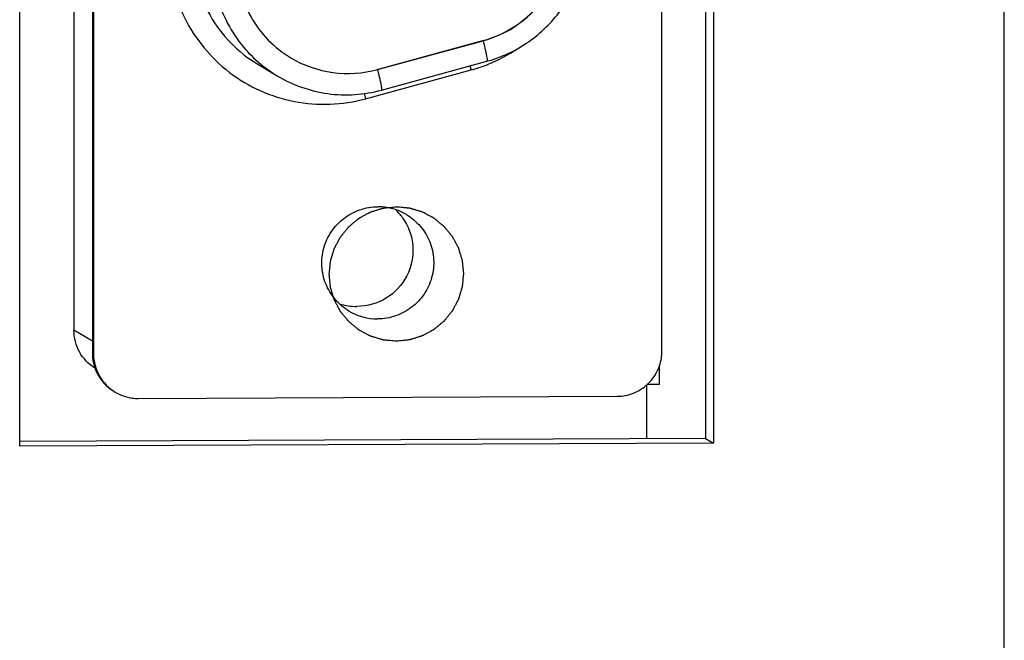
# Model space of a CAD drawing. Header units: millimetres. Extents: x 0 to 841, y 0 to 594.
# Tile 27 of 44: x 785 to 796, y 179 to 186. Entities that reach past the tile are written whole.
import ezdxf

# ---------------------------------------------------------------- set-up
doc = ezdxf.new("R2010")
doc.units = ezdxf.units.MM
doc.header["$LTSCALE"] = 46.255
doc.layers.get('0').update_dxf_attribs({"linetype": 'CONTINUOUS'})
doc.layers.add('3_ALL_AXES', color=7, linetype='CONTINUOUS')

msp = doc.modelspace()

# ---------------------------------------------------------------- linework, layer by layer
at = {"color": 7, "linetype": 'CONTINUOUS'}
for p, q in [((785.917411, 196.49198), (785.917411, 182.261509)), ((786.122848, 196.486409), (786.122848, 182.006281)), ((792.461758, 182.027425), (792.461758, 196.507553)), ((786.135921, 196.478589), (786.135921, 181.99846)), ((789.292669, 185.164674), (790.468176, 185.485803)), ((789.294844, 185.16337), (790.470354, 185.484499)), ((787.962832, 185.223764), (788.180721, 185.093422)), ((789.338937, 184.935241), (790.514447, 185.25637)), ((792.436232, 181.660703), (792.436232, 181.870965)), ((792.288278, 181.648264), (792.288281, 181.052967)), ((792.301105, 181.660084), (792.436232, 181.660703)), ((786.634019, 181.501426), (791.96366, 181.52583))]:
    msp.add_line(p, q, dxfattribs=at)
at = {"color": 9, "linetype": 'CONTINUOUS'}
for p, q in [((790.470354, 185.484499), (790.468175, 185.485802)), ((789.162294, 184.83807), (790.337804, 185.159199)), ((789.294844, 185.16337), (789.292666, 185.164673)), ((786.122848, 182.138616), (785.917411, 182.261509)), ((786.135921, 181.99846), (786.122848, 182.006281))]:
    msp.add_line(p, q, dxfattribs=at)
for centre, radius, start, end in [((789.873739, 186.85244), 1.755787, 291.8948263, 303.9362292), ((788.944363, 186.369577), 1.48718, 229.3973516, 239.1040172), ((793.605472, 186.034002), 3.382741, 194.1873997, 194.9874796), ((789.8766, 186.846759), 1.749448, 285.2854732, 291.4118792), ((789.875812, 186.848909), 1.751738, 291.410196, 291.8749857), ((792.374658, 185.698431), 3.325583, 193.9559833, 194.9935231)]:
    msp.add_arc(centre, radius, start, end, dxfattribs=at)
at = {"color": 7, "linetype": 'CONTINUOUS'}
for centre, radius, start, end in [((789.301116, 183.011846), 0.623874, 71.8070419, 90.2090667), ((789.301387, 183.015522), 0.620298, 59.1266711, 71.7248147), ((789.069127, 183.153329), 0.621377, 35.5058928, 46.6199179), ((789.065597, 183.149449), 0.623862, 251.8377346, 270.2093573), ((789.295837, 183.006659), 0.619237, 239.1170084, 270.2777609), ((791.957214, 182.027958), 0.504543, 341.8540421, 359.9395187), ((786.618804, 182.004768), 0.495644, 204.9829627, 239.0993058)]:
    msp.add_arc(centre, radius, start, end, dxfattribs=at)
for points, knots in [([(790.468176, 185.485803), (790.598913, 185.521518), (790.850656, 185.636919), (791.151553, 185.92122), (791.346232, 186.286688), (791.391126, 186.560122), (791.391126, 186.69578)], [0, 0, 0, 0, 0.249769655, 0.499833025, 0.749989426, 1, 1, 1, 1]), ([(790.470354, 185.484499), (790.601086, 185.520213), (790.852832, 185.63561), (791.153728, 185.919919), (791.348415, 186.285389), (791.393305, 186.558824), (791.393305, 186.694478)], [0, 0, 0, 0, 0.249761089, 0.499833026, 0.749997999, 1, 1, 1, 1]), ([(790.514447, 185.25637), (790.671293, 185.299218), (790.973278, 185.437609), (791.334205, 185.778579), (791.567696, 186.216881), (791.621516, 186.544809), (791.621516, 186.707512)], [0, 0, 0, 0, 0.249834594, 0.499883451, 0.749997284, 1, 1, 1, 1]), ([(787.727309, 186.361945), (787.727309, 186.255217), (787.754883, 186.040903), (787.876566, 185.741483), (788.070266, 185.483165), (788.239548, 185.349546), (788.33085, 185.294931)], [0, 0, 0, 0, 0.250444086, 0.500527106, 0.750346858, 1, 1, 1, 1]), ([(788.33085, 185.294931), (788.472779, 185.210034), (788.794643, 185.09654), (789.135074, 185.119724), (789.294844, 185.16337)], [0, 0, 0, 0, 0.49963347, 1, 1, 1, 1]), ([(788.180721, 185.093422), (788.351282, 184.991392), (788.737988, 184.855011), (789.147017, 184.882812), (789.338937, 184.935241)], [0, 0, 0, 0, 0.499745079, 1, 1, 1, 1]), ([(788.977991, 182.475219), (788.920432, 182.509662), (788.815778, 182.598156), (788.710177, 182.773775), (788.666082, 182.974348), (788.688276, 183.178719), (788.774296, 183.365585), (788.915268, 183.515403), (789.096178, 183.612561), (789.231621, 183.635408), (789.298839, 183.635716)], [0, 0, 0, 0, 0.124639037, 0.249400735, 0.374362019, 0.499515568, 0.624775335, 0.750013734, 0.875098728, 1, 1, 1, 1]), ([(789.574963, 183.514217), (789.640156, 183.422796), (789.721134, 183.198643), (789.649294, 182.851934), (789.409558, 182.5913), (789.180235, 182.526106), (789.067877, 182.525591)], [0, 0, 0, 0, 0.249619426, 0.499872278, 0.750214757, 1, 1, 1, 1]), ([(789.619688, 183.547926), (789.677247, 183.513483), (789.7819, 183.424988), (789.887502, 183.24937), (789.931596, 183.048797), (789.909402, 182.844426), (789.823383, 182.65756), (789.682411, 182.507741), (789.5015, 182.410584), (789.366057, 182.387737), (789.298839, 182.387429)], [0, 0, 0, 0, 0.124639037, 0.249400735, 0.374362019, 0.499515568, 0.624775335, 0.750013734, 0.875098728, 1, 1, 1, 1]), ([(786.151655, 181.83908), (786.081103, 181.882946), (785.960344, 182.009068), (785.917411, 182.178249), (785.917411, 182.261509)], [0, 0, 0, 0, 0.499453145, 1, 1, 1, 1]), ([(786.135921, 181.99846), (786.135921, 181.913845), (786.180321, 181.741807), (786.304889, 181.61501), (786.377338, 181.571656)], [0, 0, 0, 0, 0.500548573, 1, 1, 1, 1]), ([(791.96366, 181.52583), (792.02523, 181.526112), (792.149459, 181.550005), (792.256257, 181.617746), (792.301435, 181.659727)], [0, 0, 0, 0, 0.499587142, 1, 1, 1, 1]), ([(786.377338, 181.571656), (786.434739, 181.537307), (786.522326, 181.506904), (786.61159, 181.501324), (786.634019, 181.501426)], [0, 0, 0, 0, 0.748895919, 1, 1, 1, 1])]:
    msp.add_open_spline(points, degree=3, knots=knots, dxfattribs=at)
at = {"color": 9, "linetype": 'CONTINUOUS'}
for points, knots in [([(786.967744, 186.516075), (786.967744, 186.383046), (786.998299, 186.116106), (787.133625, 185.73748), (787.351447, 185.399616), (787.640433, 185.120543), (787.985406, 184.914843), (788.368326, 184.793356), (788.768828, 184.762295), (789.034116, 184.803053), (789.162294, 184.83807)], [0, 0, 0, 0, 0.125204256, 0.250295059, 0.375281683, 0.500199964, 0.625085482, 0.749980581, 0.874939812, 1, 1, 1, 1]), ([(787.238581, 186.504181), (787.238581, 186.376166), (787.271656, 186.119054), (787.417593, 185.75976), (787.650054, 185.449718), (787.853232, 185.289322), (787.962832, 185.223765)], [0, 0, 0, 0, 0.250330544, 0.500406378, 0.750264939, 1, 1, 1, 1]), ([(787.456471, 186.373839), (787.456471, 186.160903), (787.549191, 185.730231), (787.815123, 185.378825), (787.976492, 185.240448)], [0, 0, 0, 0, 0.500424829, 1, 1, 1, 1]), ([(790.470354, 185.484499), (790.478103, 185.455544), (790.488803, 185.41352), (790.50108, 185.359994), (790.508146, 185.32605), (790.513141, 185.29861), (790.516138, 185.27682), (790.516774, 185.265174), (790.516199, 185.25687), (790.514445, 185.256377)], [0, 0, 0, 0, 0.384939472, 0.556494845, 0.705988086, 0.828412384, 0.919510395, 0.976597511, 1, 1, 1, 1]), ([(789.294844, 185.16337), (789.302593, 185.134415), (789.313293, 185.092391), (789.32557, 185.038865), (789.332636, 185.00492), (789.337631, 184.977481), (789.340628, 184.95569), (789.341264, 184.944045), (789.340689, 184.935741), (789.338935, 184.935248)], [0, 0, 0, 0, 0.384939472, 0.556494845, 0.705988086, 0.828412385, 0.919510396, 0.976597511, 1, 1, 1, 1])]:
    msp.add_open_spline(points, degree=3, knots=knots, dxfattribs=at)
at = {"color": 2, "linetype": 'CONTINUOUS'}
for points in [[(789.505834, 182.138775), (789.493741, 182.139909), (789.469554, 182.142175), (789.43932, 182.145008), (789.415133, 182.147275), (789.400016, 182.148691), (789.387923, 182.149826), (789.378852, 182.15067), (789.371297, 182.151397), (789.366, 182.15186), (789.362987, 182.152195), (789.360688, 182.152249), (789.358538, 182.153058), (789.35562, 182.153873), (789.350537, 182.155422), (789.343263, 182.157572), (789.334539, 182.160178), (789.322906, 182.163643), (789.308365, 182.167979), (789.290916, 182.17318), (789.273467, 182.178381), (789.258925, 182.182715), (789.247293, 182.186184), (789.238566, 182.188779), (789.231303, 182.190963), (789.226201, 182.19245), (789.223313, 182.193366), (789.22107, 182.193866), (789.21912, 182.195079), (789.216418, 182.196447), (789.211736, 182.198958), (789.205024, 182.202485), (789.196979, 182.206742), (789.186249, 182.21241), (789.172838, 182.219498), (789.156744, 182.228002), (789.140651, 182.236507), (789.127239, 182.243593), (789.116511, 182.249264), (789.108461, 182.253511), (789.101765, 182.257071), (789.097055, 182.259522), (789.094398, 182.260987), (789.092307, 182.261904), (789.090592, 182.263514), (789.088173, 182.265419), (789.084002, 182.268865), (789.078012, 182.273729), (789.070837, 182.27959), (789.061265, 182.287397), (789.049302, 182.297159), (789.034946, 182.308872), (789.02059, 182.320586), (789.008626, 182.330346), (788.999057, 182.338156), (788.991875, 182.344009), (788.985907, 182.348902), (788.981694, 182.352296), (788.979343, 182.354283), (788.977422, 182.355641), (788.976102, 182.357506), (788.974133, 182.359815), (788.970784, 182.36394), (788.965949, 182.369788), (788.960169, 182.376825), (788.952455, 182.386201), (788.942814, 182.397924), (788.931245, 182.41199), (788.919676, 182.426056), (788.910034, 182.437778), (788.902323, 182.447156), (788.896533, 182.454186), (788.891728, 182.460057), (788.888326, 182.464141), (788.886441, 182.466515), (788.884861, 182.468183), (788.883919, 182.470281), (788.882439, 182.472929), (788.879954, 182.477633), (788.87635, 182.484316), (788.872049, 182.492351), (788.866305, 182.503059), (788.859128, 182.516445), (788.850514, 182.532509), (788.841901, 182.548572), (788.834723, 182.561958), (788.828982, 182.572668), (788.82467, 182.580697), (788.821098, 182.587398), (788.818556, 182.59207), (788.817169, 182.594768), (788.815943, 182.596713), (788.815426, 182.598957), (788.814489, 182.601844), (788.812965, 182.606947), (788.810728, 182.61421), (788.808069, 182.622937), (788.804514, 182.634568), (788.800074, 182.64911), (788.794745, 182.666558), (788.789416, 182.684007), (788.784974, 182.698548), (788.781423, 182.710181), (788.778753, 182.718904), (788.776551, 182.72618), (788.774964, 182.731259), (788.774127, 182.734183), (788.773303, 182.736316), (788.773231, 182.738676), (788.772872, 182.741743), (788.772367, 182.747148), (788.771581, 182.754849), (788.770666, 182.764099), (788.769436, 182.77643), (788.767901, 182.791844), (788.766058, 182.81034), (788.764216, 182.828837), (788.76268, 182.844251), (788.761453, 182.856582), (788.760526, 182.86583), (788.759777, 182.873536), (788.759206, 182.878933), (788.758953, 182.882012), (788.758558, 182.884337), (788.758945, 182.886598), (788.759188, 182.889634), (788.75974, 182.894938), (788.760462, 182.902519), (788.761357, 182.911615), (788.762541, 182.923744), (788.764024, 182.938904), (788.765803, 182.957097), (788.767582, 182.97529), (788.769063, 182.99045), (788.770251, 183.002578), (788.771134, 183.011676), (788.771893, 183.019253), (788.77238, 183.024565), (788.772728, 183.027587), (788.772792, 183.029892), (788.773609, 183.032051), (788.774435, 183.03498), (788.776004, 183.040083), (788.778181, 183.047385), (788.780821, 183.056141), (788.784331, 183.067819), (788.788722, 183.082416), (788.79399, 183.099932), (788.799259, 183.117448), (788.803648, 183.132045), (788.807162, 183.143721), (788.809791, 183.152481), (788.812003, 183.159773), (788.813509, 183.164894), (788.814436, 183.167794), (788.814945, 183.170044), (788.816164, 183.172005), (788.817542, 183.17472), (788.820068, 183.179424), (788.823616, 183.18617), (788.8279, 183.194253), (788.833603, 183.205036), (788.840735, 183.218512), (788.849292, 183.234684), (788.857849, 183.250856), (788.864979, 183.264334), (788.870686, 183.275114), (788.874959, 183.283203), (788.878541, 183.289932), (788.881007, 183.294665), (788.882481, 183.297335), (788.883406, 183.299435), (788.885019, 183.301162), (788.88693, 183.303595), (788.890387, 183.307792), (788.895266, 183.31382), (788.901147, 183.32104), (788.908979, 183.33067), (788.918771, 183.342707), (788.930521, 183.357152), (788.942272, 183.371597), (788.952063, 183.383635), (788.959898, 183.393263), (788.965769, 183.400491), (788.970677, 183.406495), (788.974083, 183.410734), (788.976075, 183.4131), (788.977438, 183.415032), (788.979305, 183.416363), (788.981618, 183.418348), (788.985747, 183.421724), (788.991604, 183.426597), (788.99865, 183.432424), (789.008039, 183.4402), (789.019777, 183.449918), (789.033861, 183.46158), (789.047946, 183.473242), (789.059683, 183.482961), (789.069074, 183.490734), (789.076113, 183.49657), (789.081992, 183.501414), (789.086082, 183.504843), (789.088458, 183.506743), (789.090129, 183.508335), (789.092227, 183.509289), (789.094875, 183.510784), (789.099578, 183.513297), (789.106261, 183.51694), (789.114296, 183.521289), (789.125004, 183.527096), (789.138391, 183.534352), (789.154455, 183.54306), (789.170519, 183.551768), (789.183905, 183.559025), (789.194614, 183.564829), (789.202644, 183.569188), (789.209344, 183.572799), (789.214017, 183.575369), (789.216714, 183.576772), (789.21866, 183.57801), (789.220901, 183.578538), (789.223786, 183.579491), (789.228883, 183.581042), (789.236138, 183.583318), (789.244856, 183.586023), (789.256476, 183.58964), (789.271002, 183.594157), (789.288432, 183.599579), (789.305863, 183.605001), (789.320389, 183.60952), (789.33201, 183.613133), (789.340723, 183.61585), (789.347991, 183.618091), (789.353066, 183.619704), (789.355986, 183.620557), (789.358118, 183.621393), (789.360473, 183.621476), (789.363534, 183.621849), (789.368928, 183.62238), (789.376614, 183.623203), (789.385846, 183.624163), (789.398152, 183.625453), (789.413535, 183.627062), (789.438148, 183.629637), (789.468915, 183.632856), (789.493528, 183.635432), (789.505834, 183.63672)], [(789.505834, 183.63672), (789.517928, 183.635586), (789.542115, 183.63332), (789.572348, 183.630487), (789.596535, 183.62822), (789.611652, 183.626804), (789.623745, 183.625669), (789.632816, 183.624825), (789.640371, 183.624098), (789.645668, 183.623635), (789.648682, 183.6233), (789.650981, 183.623246), (789.65313, 183.622437), (789.656049, 183.621622), (789.661132, 183.620073), (789.668406, 183.617923), (789.677129, 183.615317), (789.688762, 183.611851), (789.703303, 183.607516), (789.720753, 183.602315), (789.738202, 183.597114), (789.752743, 183.59278), (789.764375, 183.589311), (789.773102, 183.586716), (789.780366, 183.584532), (789.785467, 183.583045), (789.788356, 183.582129), (789.790598, 183.581629), (789.792548, 183.580416), (789.795251, 183.579048), (789.799932, 183.576537), (789.806645, 183.57301), (789.814689, 183.568753), (789.825419, 183.563085), (789.83883, 183.555997), (789.854924, 183.547493), (789.871018, 183.538988), (789.884429, 183.531902), (789.895157, 183.526231), (789.903207, 183.521984), (789.909904, 183.518424), (789.914614, 183.515973), (789.91727, 183.514508), (789.919361, 183.513591), (789.921077, 183.511981), (789.923495, 183.510076), (789.927666, 183.50663), (789.933657, 183.501766), (789.940832, 183.495905), (789.950403, 183.488097), (789.962366, 183.478336), (789.976722, 183.466623), (789.991078, 183.454909), (790.003042, 183.445149), (790.012611, 183.437339), (790.019794, 183.431486), (790.025761, 183.426593), (790.029974, 183.423199), (790.032326, 183.421212), (790.034246, 183.419854), (790.035566, 183.417989), (790.037536, 183.41568), (790.040884, 183.411555), (790.045719, 183.405707), (790.051499, 183.39867), (790.059214, 183.389294), (790.068854, 183.377571), (790.080424, 183.363505), (790.091993, 183.349439), (790.101635, 183.337717), (790.109346, 183.328339), (790.115136, 183.321309), (790.119941, 183.315438), (790.123342, 183.311354), (790.125227, 183.30898), (790.126807, 183.307312), (790.12775, 183.305214), (790.129229, 183.302566), (790.131714, 183.297862), (790.135318, 183.291179), (790.13962, 183.283144), (790.145364, 183.272436), (790.152541, 183.25905), (790.161154, 183.242986), (790.169767, 183.226923), (790.176946, 183.213537), (790.182686, 183.202827), (790.186998, 183.194798), (790.19057, 183.188097), (790.193112, 183.183425), (790.1945, 183.180727), (790.195725, 183.178782), (790.196242, 183.176538), (790.197179, 183.17365), (790.198703, 183.168548), (790.20094, 183.161285), (790.2036, 183.152558), (790.207154, 183.140927), (790.211594, 183.126385), (790.216924, 183.108937), (790.222252, 183.091488), (790.226694, 183.076947), (790.230245, 183.065314), (790.232915, 183.056591), (790.235118, 183.049315), (790.236704, 183.044236), (790.237541, 183.041312), (790.238365, 183.039179), (790.238437, 183.036819), (790.238796, 183.033752), (790.239301, 183.028347), (790.240087, 183.020646), (790.241003, 183.011396), (790.242233, 182.999065), (790.243767, 182.983651), (790.24561, 182.965155), (790.247452, 182.946658), (790.248989, 182.931244), (790.250215, 182.918913), (790.251142, 182.909665), (790.251891, 182.901959), (790.252462, 182.896562), (790.252716, 182.893483), (790.25311, 182.891158), (790.252724, 182.888897), (790.252481, 182.885861), (790.251929, 182.880557), (790.251206, 182.872975), (790.250311, 182.86388), (790.249127, 182.851751), (790.247644, 182.836591), (790.245866, 182.818398), (790.244087, 182.800205), (790.242605, 182.785045), (790.241418, 182.772916), (790.240534, 182.763819), (790.239775, 182.756242), (790.239288, 182.75093), (790.23894, 182.747908), (790.238876, 182.745603), (790.23806, 182.743444), (790.237233, 182.740515), (790.235664, 182.735412), (790.233487, 182.72811), (790.230847, 182.719353), (790.227337, 182.707676), (790.222946, 182.693079), (790.217678, 182.675563), (790.21241, 182.658047), (790.20802, 182.64345), (790.204506, 182.631774), (790.201878, 182.623014), (790.199666, 182.615722), (790.198159, 182.610601), (790.197233, 182.607701), (790.196723, 182.605451), (790.195505, 182.60349), (790.194127, 182.600775), (790.191601, 182.596071), (790.188052, 182.589325), (790.183768, 182.581242), (790.178065, 182.570459), (790.170933, 182.556983), (790.162377, 182.540811), (790.153819, 182.524639), (790.146689, 182.511161), (790.140983, 182.500381), (790.136709, 182.492292), (790.133127, 182.485562), (790.130661, 182.48083), (790.129188, 182.47816), (790.128263, 182.47606), (790.126649, 182.474333), (790.124738, 182.4719), (790.121281, 182.467703), (790.116402, 182.461675), (790.110522, 182.454455), (790.10269, 182.444825), (790.092897, 182.432788), (790.081147, 182.418343), (790.069397, 182.403898), (790.059606, 182.39186), (790.051771, 182.382231), (790.0459, 182.375004), (790.040992, 182.369), (790.037586, 182.364761), (790.035593, 182.362395), (790.03423, 182.360463), (790.032364, 182.359132), (790.030051, 182.357147), (790.025921, 182.353771), (790.020065, 182.348897), (790.013018, 182.343071), (790.00363, 182.335295), (789.991892, 182.325577), (789.977807, 182.313915), (789.963722, 182.302253), (789.951986, 182.292534), (789.942595, 182.284761), (789.935556, 182.278925), (789.929677, 182.274081), (789.925587, 182.270652), (789.92321, 182.268752), (789.921539, 182.26716), (789.919442, 182.266206), (789.916794, 182.264711), (789.91209, 182.262198), (789.905407, 182.258555), (789.897372, 182.254206), (789.886664, 182.248399), (789.873277, 182.241143), (789.857214, 182.232435), (789.84115, 182.223727), (789.827764, 182.21647), (789.817054, 182.210666), (789.809024, 182.206307), (789.802324, 182.202696), (789.797652, 182.200126), (789.794954, 182.198723), (789.793008, 182.197485), (789.790767, 182.196957), (789.787882, 182.196004), (789.782786, 182.194453), (789.77553, 182.192177), (789.766812, 182.189472), (789.755193, 182.185855), (789.740667, 182.181338), (789.723236, 182.175916), (789.705805, 182.170494), (789.69128, 182.165975), (789.679659, 182.162362), (789.670945, 182.159645), (789.663677, 182.157404), (789.658603, 182.155791), (789.655682, 182.154938), (789.65355, 182.154102), (789.651196, 182.154019), (789.648135, 182.153646), (789.642741, 182.153115), (789.635055, 182.152292), (789.625823, 182.151332), (789.613517, 182.150042), (789.598133, 182.148433), (789.57352, 182.145858), (789.542754, 182.142639), (789.518141, 182.140063), (789.505834, 182.138775)]]:
    msp.add_open_spline(points, degree=3, knots=[0, 0, 0, 0, 0.015625, 0.03125, 0.0390625, 0.046875, 0.05078125, 0.0546875, 0.05859375, 0.060546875, 0.061523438, 0.0625, 0.063476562, 0.064453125, 0.06640625, 0.0703125, 0.07421875, 0.078125, 0.0859375, 0.09375, 0.1015625, 0.109375, 0.11328125, 0.1171875, 0.12109375, 0.123046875, 0.124023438, 0.125, 0.125976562, 0.126953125, 0.12890625, 0.1328125, 0.13671875, 0.140625, 0.1484375, 0.15625, 0.1640625, 0.171875, 0.17578125, 0.1796875, 0.18359375, 0.185546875, 0.186523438, 0.1875, 0.188476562, 0.189453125, 0.19140625, 0.1953125, 0.19921875, 0.203125, 0.2109375, 0.21875, 0.2265625, 0.234375, 0.23828125, 0.2421875, 0.24609375, 0.248046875, 0.249023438, 0.25, 0.250976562, 0.251953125, 0.25390625, 0.2578125, 0.26171875, 0.265625, 0.2734375, 0.28125, 0.2890625, 0.296875, 0.30078125, 0.3046875, 0.30859375, 0.310546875, 0.311523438, 0.3125, 0.313476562, 0.314453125, 0.31640625, 0.3203125, 0.32421875, 0.328125, 0.3359375, 0.34375, 0.3515625, 0.359375, 0.36328125, 0.3671875, 0.37109375, 0.373046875, 0.374023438, 0.375, 0.375976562, 0.376953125, 0.37890625, 0.3828125, 0.38671875, 0.390625, 0.3984375, 0.40625, 0.4140625, 0.421875, 0.42578125, 0.4296875, 0.43359375, 0.435546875, 0.436523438, 0.4375, 0.438476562, 0.439453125, 0.44140625, 0.4453125, 0.44921875, 0.453125, 0.4609375, 0.46875, 0.4765625, 0.484375, 0.48828125, 0.4921875, 0.49609375, 0.498046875, 0.499023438, 0.5, 0.500976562, 0.501953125, 0.50390625, 0.5078125, 0.51171875, 0.515625, 0.5234375, 0.53125, 0.5390625, 0.546875, 0.55078125, 0.5546875, 0.55859375, 0.560546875, 0.561523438, 0.5625, 0.563476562, 0.564453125, 0.56640625, 0.5703125, 0.57421875, 0.578125, 0.5859375, 0.59375, 0.6015625, 0.609375, 0.61328125, 0.6171875, 0.62109375, 0.623046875, 0.624023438, 0.625, 0.625976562, 0.626953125, 0.62890625, 0.6328125, 0.63671875, 0.640625, 0.6484375, 0.65625, 0.6640625, 0.671875, 0.67578125, 0.6796875, 0.68359375, 0.685546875, 0.686523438, 0.6875, 0.688476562, 0.689453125, 0.69140625, 0.6953125, 0.69921875, 0.703125, 0.7109375, 0.71875, 0.7265625, 0.734375, 0.73828125, 0.7421875, 0.74609375, 0.748046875, 0.749023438, 0.75, 0.750976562, 0.751953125, 0.75390625, 0.7578125, 0.76171875, 0.765625, 0.7734375, 0.78125, 0.7890625, 0.796875, 0.80078125, 0.8046875, 0.80859375, 0.810546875, 0.811523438, 0.8125, 0.813476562, 0.814453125, 0.81640625, 0.8203125, 0.82421875, 0.828125, 0.8359375, 0.84375, 0.8515625, 0.859375, 0.86328125, 0.8671875, 0.87109375, 0.873046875, 0.874023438, 0.875, 0.875976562, 0.876953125, 0.87890625, 0.8828125, 0.88671875, 0.890625, 0.8984375, 0.90625, 0.9140625, 0.921875, 0.92578125, 0.9296875, 0.93359375, 0.935546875, 0.936523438, 0.9375, 0.938476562, 0.939453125, 0.94140625, 0.9453125, 0.94921875, 0.953125, 0.9609375, 0.96875, 0.984375, 1, 1, 1, 1], dxfattribs=at)
at = {"color": 7, "linetype": 'CONTINUOUS'}
for points in [[(786.122848, 182.006281), (786.122848, 181.934296), (786.139117, 181.860675), (786.169536, 181.795433)], [(792.301435, 181.659727), (792.362651, 181.716611), (792.410565, 181.791438), (792.436665, 181.870823)]]:
    msp.add_open_spline(points, degree=3, dxfattribs=at)
at = {"layer": '3_ALL_AXES', "color": 7, "linetype": 'CONTINUOUS'}
for p, q in [((796.272191, 125.812612), (796.272191, 297.576892)), ((785.314049, 180.968498), (785.314049, 197.395953)), ((792.947402, 197.431304), (792.947402, 181.055985)), ((793.034558, 197.431304), (793.034558, 181.003848)), ((792.947402, 181.055985), (785.313809, 181.021032)), ((792.947402, 181.055985), (793.034558, 181.003848)), ((793.034558, 181.003848), (785.314049, 180.968498))]:
    msp.add_line(p, q, dxfattribs=at)

doc.saveas('drawing.dxf')
